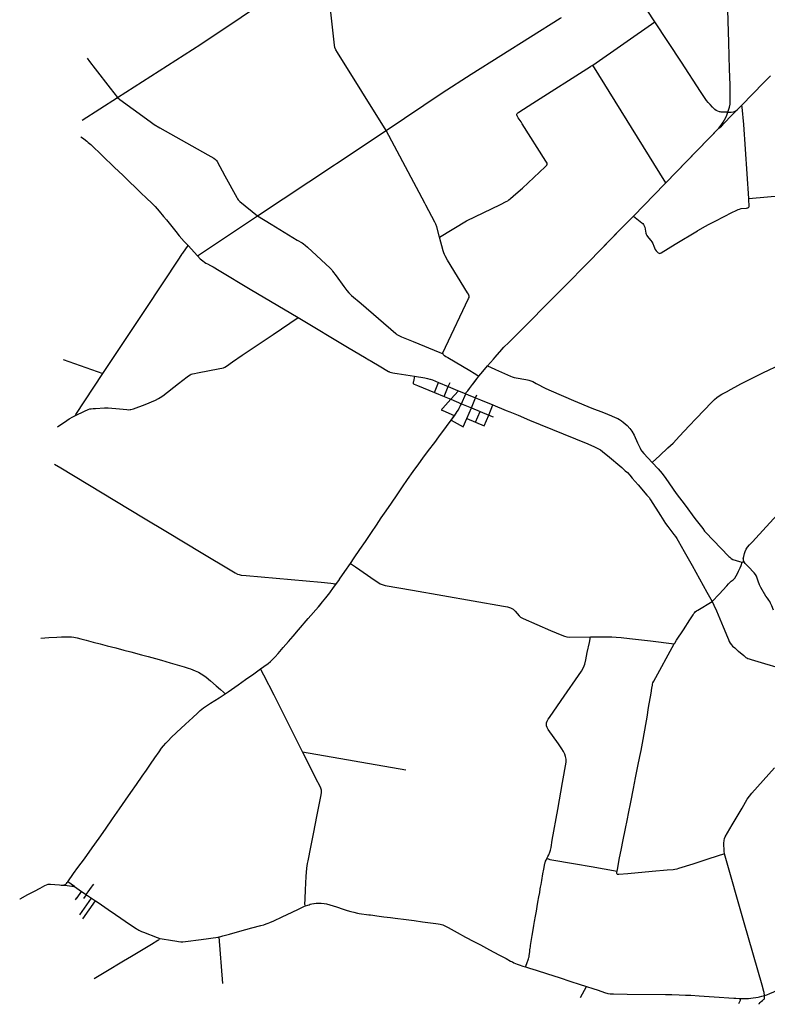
# Model space of a CAD drawing. Header units: feet. Extents: x 1677015 to 1902061, y 161166 to 378285.
# Tile 1 of 66: x 1689157 to 1719440, y 163272 to 203169. Entities that reach past the tile are written whole.
import ezdxf

# ---------------------------------------------------------------- set-up
doc = ezdxf.new("R2010")
doc.units = ezdxf.units.FT
doc.header["$MEASUREMENT"] = 0
doc.layers.add('326765_Road_Centerlines_O', color=7, linetype='Continuous')

msp = doc.modelspace()

# ---------------------------------------------------------------- linework, layer by layer
at = {"layer": '326765_Road_Centerlines_O'}
for p, q in [((1714890, 203076), (1713834, 204687)), ((1712366, 201324), (1714890, 203076)), ((1715326, 196556), (1712366, 201324)), ((1691693, 199104), (1693122, 200019)), ((1718223, 199522), (1718402, 199707)), ((1715326, 196556), (1717480, 198773)), ((1717127, 198409), (1717480, 198773)), ((1701991, 197343), (1704005, 198679)), ((1716562, 197828), (1717127, 198409)), ((1715326, 196556), (1716562, 197828)), ((1714018, 195213), (1715288, 196517)), ((1714018, 195213), (1715288, 196517)), ((1718698, 195874), (1718695, 195926)), ((1707249, 195015), (1708628, 195686)), ((1717955, 195324), (1718236, 195464)), ((1706163, 194359), (1707249, 195015)), ((1695764, 193714), (1695976, 194017)), ((1695976, 194017), (1696365, 193597)), ((1690913, 189396), (1692527, 188826)), ((1707982, 188988), (1708110, 189137)), ((1708110, 189137), (1708351, 189418)), ((1708110, 189137), (1708351, 189418)), ((1708110, 189137), (1708398, 189009)), ((1708351, 189418), (1708419, 189498)), ((1708351, 189418), (1708419, 189498)), ((1705960, 188060), (1706127, 188463)), ((1706127, 188463), (1706511, 188305)), ((1706511, 188305), (1706587, 188472)), ((1705960, 188060), (1706346, 187901)), ((1706346, 187901), (1706511, 188305)), ((1706511, 188305), (1706890, 188147)), ((1706620, 187786), (1706937, 188128)), ((1706890, 188147), (1706937, 188128)), ((1706937, 188128), (1707226, 188007)), ((1707051, 187605), (1707226, 188007)), ((1707051, 187605), (1707226, 188007)), ((1707226, 188007), (1707325, 187967)), ((1707325, 187967), (1707622, 187846)), ((1707622, 187846), (1707670, 187965)), ((1706346, 187901), (1706620, 187786)), ((1706620, 187786), (1707051, 187605)), ((1707028, 187558), (1707051, 187605)), ((1707051, 187605), (1707454, 187438)), ((1707454, 187438), (1707622, 187846)), ((1707622, 187846), (1707822, 187763)), ((1707822, 187763), (1708324, 187556)), ((1708155, 187146), (1708324, 187556)), ((1708324, 187556), (1708863, 187337)), ((1706630, 186941), (1706764, 187122)), ((1706730, 187077), (1706764, 187122)), ((1707269, 187006), (1707454, 187438)), ((1707454, 187438), (1707804, 187294)), ((1707626, 186859), (1707804, 187294)), ((1707804, 187294), (1708155, 187146)), ((1707970, 186710), (1708155, 187146)), ((1708155, 187146), (1708330, 187077)), ((1708863, 187337), (1709010, 187277)), ((1706444, 186685), (1706630, 186941)), ((1706444, 186685), (1706630, 186941)), ((1706630, 186941), (1706730, 187077)), ((1706630, 186941), (1707122, 186669)), ((1707122, 186669), (1707269, 187006)), ((1707269, 187006), (1707626, 186859)), ((1707626, 186859), (1707970, 186710)), ((1718372, 181202), (1718423, 181187)), ((1700619, 173497), (1704793, 172772)), ((1691374, 168039), (1691102, 168228)), ((1691479, 167589), (1691663, 167846)), ((1691591, 166901), (1692071, 167568)), ((1691663, 167846), (1691850, 167717)), ((1691751, 167555), (1691863, 167709)), ((1691850, 167717), (1691863, 167709)), ((1691863, 167709), (1692071, 167568)), ((1692071, 167568), (1692230, 167461)), ((1691710, 166734), (1692230, 167461)), ((1697383, 164112), (1697242, 166003)), ((1711867, 163550), (1712114, 163996))]:
    msp.add_line(p, q, dxfattribs=at)
for points in [[(1717847, 199421), (1717903, 199621), (1717929, 199745), (1717936, 199884), (1717938, 200054), (1717929, 200531), (1717909, 201159), (1717879, 202250), (1717817, 204464), (1717797, 205150), (1717775, 205830)], [(1717847, 199421), (1717903, 199621), (1717929, 199745), (1717936, 199884), (1717938, 200054), (1717929, 200531), (1717909, 201159), (1717879, 202250), (1717817, 204464), (1717797, 205150), (1717780, 205672)], [(1704005, 198679), (1702024, 201838), (1701958, 201952), (1701924, 202041), (1701907, 202133), (1701621, 204703)], [(1693122, 200019), (1696494, 202178), (1698130, 203270), (1699472, 204207), (1699568, 204278), (1699610, 204318), (1699640, 204362), (1699652, 204405), (1699651, 204448), (1699645, 204486), (1699644, 204529)], [(1704005, 198679), (1706264, 200211), (1707447, 200955), (1711049, 203231), (1711097, 203261)], [(1717223, 199623), (1717123, 199729), (1717048, 199810), (1716983, 199892), (1716922, 199978), (1716732, 200264), (1715959, 201448), (1714890, 203076)], [(1691894, 201609), (1691991, 201473), (1692212, 201172), (1692823, 200391), (1693122, 200019)], [(1709516, 198945), (1709465, 199025), (1709354, 199194), (1709310, 199272), (1709294, 199308), (1709293, 199344), (1709307, 199374), (1709332, 199400), (1709369, 199423), (1709945, 199785), (1712279, 201269)], [(1712279, 201269), (1712296, 201280), (1712366, 201324)], [(1718402, 199707), (1719286, 200614), (1719565, 200899)], [(1693122, 200019), (1693219, 199938), (1694291, 199148), (1694490, 199001), (1694607, 198919), (1694831, 198787), (1696779, 197691), (1697025, 197554), (1697089, 197509), (1697129, 197468), (1697162, 197417), (1697471, 196836), (1697950, 195962), (1697981, 195912), (1698004, 195875), (1698035, 195840), (1698072, 195807), (1698795, 195216)], [(1717532, 199432), (1717506, 199439), (1717433, 199465), (1717374, 199495), (1717313, 199536), (1717239, 199605), (1717223, 199623)], [(1717480, 198773), (1717580, 198860), (1717705, 198984), (1717977, 199267), (1718223, 199522)], [(1717847, 199421), (1717974, 199425), (1718054, 199433), (1718106, 199449), (1718168, 199481), (1718223, 199522)], [(1718695, 195926), (1718490, 198921), (1718419, 199622), (1718402, 199707)], [(1717480, 198773), (1717571, 198890), (1717657, 199013), (1717758, 199201), (1717805, 199304), (1717847, 199421)], [(1717480, 198773), (1717571, 198890), (1717657, 199013), (1717758, 199201), (1717805, 199304), (1717847, 199421)], [(1717847, 199421), (1717771, 199420), (1717698, 199415), (1717623, 199416), (1717573, 199421), (1717532, 199432)], [(1708628, 195686), (1708866, 195801), (1708925, 195835), (1708974, 195868), (1709034, 195920), (1709258, 196113), (1709519, 196347), (1710447, 197211), (1710485, 197246), (1710509, 197275), (1710520, 197311), (1710519, 197349), (1710469, 197441), (1709516, 198945)], [(1691637, 198416), (1691736, 198349), (1691822, 198291), (1691881, 198245), (1691937, 198195), (1692033, 198108), (1692980, 197197), (1693343, 196850), (1694106, 196119), (1694252, 195979), (1694547, 195696), (1694640, 195603), (1694732, 195502), (1694812, 195407), (1694985, 195195), (1695103, 195053), (1695481, 194582), (1695622, 194408), (1695825, 194182), (1695976, 194017)], [(1705602, 195659), (1705565, 195729), (1704005, 198679)], [(1698795, 195216), (1701908, 197289), (1701991, 197343)], [(1715288, 196517), (1715317, 196547), (1715326, 196556)], [(1715288, 196517), (1715317, 196547), (1715326, 196556)], [(1718695, 195926), (1720058, 196049)], [(1706163, 194359), (1706048, 194781), (1706010, 194879), (1705967, 194969), (1705602, 195659)], [(1718236, 195464), (1718259, 195475), (1718310, 195496), (1718381, 195515), (1718597, 195532), (1718644, 195540)], [(1718644, 195540), (1718650, 195541), (1718677, 195557), (1718695, 195577), (1718704, 195599), (1718710, 195629), (1718698, 195874)], [(1696365, 193597), (1697090, 194082), (1698795, 195216)], [(1698795, 195216), (1699345, 194884), (1700399, 194239), (1700594, 194126), (1700655, 194083), (1700725, 194033), (1700818, 193951), (1701728, 193101), (1701794, 193031), (1701832, 192980), (1701970, 192790), (1702289, 192354), (1702410, 192190), (1702484, 192100), (1702524, 192060), (1702592, 191998), (1702985, 191663), (1704387, 190454), (1704436, 190417), (1704521, 190368), (1704621, 190324), (1705093, 190131), (1706180, 189684), (1706248, 189653), (1706294, 189638)], [(1708419, 189498), (1708681, 189803), (1708774, 189901), (1708967, 190094), (1711294, 192422), (1712121, 193267), (1712329, 193481), (1712550, 193709), (1712723, 193883), (1713532, 194715), (1714018, 195213)], [(1712946, 194112), (1713532, 194715), (1714018, 195213)], [(1714018, 195213), (1714352, 194943), (1714392, 194907), (1714422, 194870), (1714453, 194821), (1714475, 194767), (1714519, 194525), (1714532, 194474), (1714554, 194425), (1714583, 194378), (1714635, 194317), (1714721, 194219), (1714760, 194170), (1714797, 194098), (1714846, 193986), (1714904, 193863), (1714943, 193805), (1714990, 193753), (1715025, 193720), (1715056, 193706), (1715083, 193701), (1715116, 193706), (1715147, 193722), (1715709, 194067), (1716618, 194616)], [(1716618, 194616), (1716631, 194624), (1716941, 194803), (1717053, 194866), (1717171, 194929), (1717275, 194981), (1717751, 195222), (1717955, 195324)], [(1706294, 189638), (1706294, 189674), (1706400, 189906), (1707338, 191872), (1707357, 191914), (1707362, 191966), (1707352, 192012), (1707333, 192053), (1707300, 192106), (1706483, 193431), (1706386, 193600), (1706361, 193657), (1706336, 193728), (1706311, 193806), (1706163, 194359)], [(1712575, 193733), (1712723, 193883), (1712946, 194112)], [(1692527, 188826), (1694254, 191427), (1695633, 193508), (1695737, 193675), (1695764, 193714)], [(1696365, 193597), (1696471, 193483), (1696522, 193433), (1696571, 193392), (1696637, 193344), (1696700, 193305), (1696765, 193270), (1696892, 193206), (1696988, 193155), (1697232, 193007), (1698499, 192253), (1700441, 191097)], [(1708733, 189858), (1708774, 189901), (1708967, 190094), (1711294, 192422), (1712121, 193267), (1712329, 193481), (1712550, 193709), (1712575, 193733)], [(1691413, 187124), (1691786, 187308), (1691934, 187374), (1691993, 187396), (1692056, 187407), (1692128, 187414), (1692223, 187419), (1692594, 187437), (1692737, 187438), (1693206, 187396), (1693503, 187370), (1693582, 187366), (1693626, 187367), (1693665, 187373), (1693715, 187383), (1693763, 187397), (1694233, 187574), (1694658, 187758), (1694782, 187816), (1694851, 187855), (1694953, 187930), (1695594, 188430), (1695934, 188694), (1695996, 188742), (1696058, 188781), (1696101, 188803), (1696152, 188819), (1696231, 188838), (1696360, 188861), (1697270, 189033), (1697351, 189049), (1697417, 189067), (1697464, 189091), (1697531, 189135), (1697779, 189304), (1698170, 189569), (1699419, 190411), (1700441, 191097)], [(1700441, 191097), (1702503, 189863), (1703129, 189492), (1703299, 189391)], [(1717853, 188125), (1718369, 188408), (1719096, 188780), (1719258, 188860), (1720003, 189209), (1720245, 189327), (1720488, 189458), (1720743, 189602), (1721172, 189818), (1721473, 189971), (1721551, 190018), (1721640, 190085), (1722009, 190396), (1722298, 190639), (1722398, 190715)], [(1706294, 189638), (1706299, 189623), (1706316, 189596), (1706357, 189564), (1706365, 189559)], [(1706365, 189559), (1706417, 189527), (1706494, 189482), (1707388, 188951), (1707562, 188847), (1707759, 188725)], [(1708419, 189498), (1708681, 189803), (1708733, 189858)], [(1703299, 189391), (1703358, 189355), (1703783, 189099)], [(1707759, 188725), (1707834, 188815), (1708110, 189137)], [(1691413, 187124), (1691437, 187171), (1692527, 188826)], [(1703783, 189099), (1703787, 189096), (1704026, 188955), (1704092, 188920), (1704114, 188910), (1704136, 188901), (1704155, 188893), (1704220, 188872), (1704278, 188858), (1704349, 188845), (1704448, 188830), (1705155, 188726)], [(1705155, 188726), (1705104, 188513), (1705095, 188480), (1705090, 188457), (1705089, 188440), (1705095, 188422), (1705113, 188408), (1705137, 188396), (1705267, 188345), (1705960, 188060)], [(1705155, 188726), (1705564, 188654), (1705674, 188631), (1705773, 188604), (1705780, 188602), (1705874, 188569), (1706127, 188463)], [(1707226, 188007), (1707247, 188056), (1707307, 188136), (1707379, 188230), (1707501, 188387), (1707671, 188614), (1707712, 188668), (1707759, 188725)], [(1707521, 188414), (1707671, 188614), (1707712, 188668), (1707759, 188725)], [(1707759, 188725), (1707834, 188815), (1707982, 188988)], [(1708398, 189009), (1708427, 188996), (1709032, 188725), (1709102, 188697), (1709190, 188674), (1709262, 188661), (1709656, 188593), (1709727, 188580), (1709782, 188568), (1709863, 188539), (1709936, 188505), (1710072, 188431), (1710466, 188227), (1710691, 188128), (1711593, 187744), (1712334, 187434), (1712803, 187247), (1713129, 187120), (1713280, 187054), (1713381, 187008), (1713459, 186967), (1713529, 186920), (1713607, 186856), (1713760, 186719), (1713866, 186604), (1713952, 186490), (1714046, 186333), (1714186, 186027), (1714284, 185812), (1714318, 185743), (1714359, 185685), (1714440, 185589), (1714779, 185223)], [(1707226, 188007), (1707247, 188056), (1707307, 188136), (1707379, 188230), (1707501, 188387), (1707521, 188414)], [(1714779, 185223), (1715083, 185503), (1715416, 185816), (1715625, 186016), (1715889, 186293), (1716271, 186710), (1716560, 187015), (1717191, 187668), (1717295, 187778), (1717393, 187866), (1717486, 187925), (1717599, 187989), (1717839, 188118), (1717853, 188125)], [(1706764, 187122), (1706305, 187316), (1706278, 187327), (1706260, 187339), (1706251, 187354), (1706249, 187368), (1706255, 187383), (1706273, 187407), (1706293, 187428), (1706620, 187786)], [(1706764, 187122), (1706882, 187286), (1706926, 187358), (1706964, 187430), (1707019, 187539), (1707051, 187605)], [(1706764, 187122), (1706882, 187286), (1706926, 187358), (1706964, 187430), (1707019, 187539), (1707028, 187558)], [(1690694, 186667), (1691062, 186927), (1691165, 186994), (1691303, 187070), (1691413, 187124)], [(1709010, 187277), (1709353, 187138), (1709812, 186948), (1711170, 186388), (1712170, 185977), (1712435, 185861), (1712575, 185792), (1712677, 185735), (1712767, 185671), (1712842, 185609), (1712965, 185504), (1713541, 185017), (1713688, 184894), (1713773, 184815), (1713866, 184716), (1713971, 184595), (1714205, 184321), (1714566, 183909), (1714648, 183805), (1714712, 183712), (1715111, 183077), (1715317, 182753), (1715406, 182631), (1715660, 182305), (1715720, 182225), (1715770, 182150), (1715830, 182047), (1716070, 181626), (1716391, 181053), (1716995, 179977), (1717210, 179590)], [(1706132, 186264), (1706201, 186358), (1706420, 186651), (1706444, 186685)], [(1706132, 186264), (1706201, 186358), (1706420, 186651), (1706444, 186685)], [(1702551, 181137), (1702705, 181365), (1702938, 181707), (1703161, 182031), (1703404, 182384), (1703609, 182686), (1703803, 182979), (1704005, 183265), (1704212, 183579), (1704447, 183921), (1704668, 184244), (1704866, 184535), (1705093, 184862), (1705320, 185168), (1705493, 185402), (1705722, 185708), (1705969, 186041), (1706132, 186264)], [(1702551, 181137), (1702705, 181365), (1702938, 181707), (1703161, 182031), (1703404, 182384), (1703609, 182686), (1703803, 182979), (1704005, 183265), (1704212, 183579), (1704447, 183921), (1704668, 184244), (1704866, 184535), (1705093, 184862), (1705320, 185168), (1705493, 185402), (1705722, 185708), (1705969, 186041), (1706132, 186264)], [(1690573, 185163), (1690825, 185010), (1694174, 182990), (1695147, 182403), (1696504, 181584), (1697746, 180832), (1697881, 180752), (1697974, 180706), (1698043, 180684), (1698125, 180665), (1698334, 180642), (1701364, 180375), (1701756, 180340), (1701858, 180329), (1701921, 180311), (1701966, 180285)], [(1714779, 185223), (1715014, 184965), (1715179, 184784), (1715325, 184583), (1715753, 183968), (1716109, 183491), (1716509, 182959), (1716824, 182551), (1716901, 182446), (1716952, 182390), (1717557, 181753), (1717878, 181420), (1717916, 181384), (1717970, 181340), (1718048, 181298), (1718315, 181218), (1718372, 181202)], [(1718471, 181309), (1718468, 181321), (1718484, 181417), (1718511, 181532), (1718538, 181622), (1718577, 181709), (1718637, 181798), (1718713, 181885), (1718837, 182018), (1719394, 182614), (1719852, 183114)], [(1701966, 180285), (1702108, 180484), (1702117, 180498), (1702327, 180810), (1702551, 181137)], [(1702144, 180538), (1702327, 180810), (1702551, 181137)], [(1702551, 181137), (1702753, 180997), (1703558, 180440), (1703659, 180371), (1703757, 180316), (1703841, 180279), (1703963, 180248), (1705066, 180058), (1707523, 179624), (1708757, 179410), (1708912, 179379), (1709031, 179340), (1709141, 179278), (1709229, 179205), (1709307, 179108), (1709389, 179012), (1709448, 178961), (1709549, 178900), (1710661, 178418), (1711123, 178223), (1711230, 178184), (1711319, 178164), (1711429, 178155), (1712282, 178160)], [(1718229, 180732), (1718271, 180820), (1718338, 180957), (1718380, 181057), (1718423, 181187)], [(1718423, 181187), (1718453, 181201), (1718498, 181207)], [(1718498, 181207), (1718482, 181255), (1718471, 181309)], [(1719690, 179248), (1719621, 179422), (1719573, 179527), (1719538, 179592), (1719499, 179647), (1719443, 179729), (1719385, 179814), (1719179, 180167), (1719121, 180275), (1719069, 180412), (1719030, 180533), (1718997, 180616), (1718963, 180684), (1718912, 180758), (1718663, 181011), (1718589, 181089), (1718544, 181138), (1718498, 181207)], [(1701966, 180285), (1702108, 180484), (1702117, 180498), (1702144, 180538)], [(1717210, 179590), (1717492, 179897), (1717794, 180227), (1717868, 180308), (1717981, 180411), (1718059, 180478), (1718125, 180544), (1718180, 180630), (1718229, 180732)], [(1698916, 176859), (1699051, 176959), (1699221, 177085), (1699315, 177164), (1699424, 177266), (1699507, 177355), (1699621, 177483), (1699831, 177726), (1700040, 177970), (1700232, 178195), (1700452, 178449), (1700843, 178903), (1701254, 179378), (1701424, 179578), (1701561, 179745), (1701716, 179946), (1701872, 180155), (1701966, 180285)], [(1701282, 179411), (1701424, 179578), (1701561, 179745), (1701716, 179946), (1701872, 180155), (1701966, 180285)], [(1715671, 177882), (1715694, 177911), (1715764, 178021), (1716044, 178451), (1716301, 178850), (1716433, 179053), (1716467, 179104), (1716491, 179139), (1716522, 179174), (1716567, 179212), (1716620, 179248), (1717210, 179590)], [(1717210, 179590), (1717274, 179450), (1717376, 179213), (1717646, 178573), (1717825, 178151), (1717864, 178053), (1717897, 177976), (1717935, 177904), (1717985, 177838), (1718032, 177789), (1718123, 177710), (1718261, 177586)], [(1698916, 176859), (1699051, 176959), (1699221, 177085), (1699315, 177164), (1699424, 177266), (1699507, 177355), (1699621, 177483), (1699831, 177726), (1700040, 177970), (1700232, 178195), (1700452, 178449), (1700843, 178903), (1701254, 179378), (1701282, 179411)], [(1690007, 178114), (1690340, 178132), (1690659, 178148), (1690853, 178156), (1691041, 178163), (1691167, 178166), (1691258, 178162), (1691345, 178149), (1691480, 178119), (1691630, 178080), (1691848, 178022), (1692131, 177948), (1692419, 177873), (1692696, 177802), (1693047, 177711), (1693378, 177624), (1693655, 177552), (1694092, 177439), (1694360, 177370), (1694663, 177287), (1694907, 177217), (1695252, 177114), (1695541, 177026), (1695816, 176941), (1695986, 176888), (1696073, 176861), (1696174, 176822), (1696270, 176782), (1696396, 176724), (1696512, 176659), (1696615, 176592), (1696713, 176524), (1696892, 176374), (1697118, 176178), (1697296, 176023), (1697414, 175919), (1697486, 175856)], [(1710510, 169178), (1710549, 169256), (1710591, 169333), (1710634, 169433), (1710658, 169522), (1710679, 169620), (1710728, 169918), (1710952, 171167), (1711144, 172258), (1711288, 173085), (1711289, 173200), (1711271, 173315), (1711239, 173413), (1711189, 173515), (1711122, 173621), (1710978, 173825), (1710569, 174411), (1710519, 174494), (1710497, 174554), (1710492, 174609), (1710500, 174679), (1710520, 174743), (1710568, 174821), (1710623, 174900), (1711092, 175576), (1711917, 176768), (1712000, 176915), (1712044, 177048), (1712086, 177226), (1712149, 177526), (1712241, 177928), (1712282, 178160)], [(1712282, 178160), (1713146, 178157), (1713319, 178151), (1713519, 178130), (1713860, 178089), (1714709, 177995), (1715671, 177882)], [(1713353, 168667), (1713367, 168732), (1713457, 169202), (1713520, 169518), (1713602, 169931), (1713682, 170332), (1713773, 170783), (1713818, 171000), (1713909, 171468), (1714017, 172014), (1714103, 172443), (1714198, 172922), (1714276, 173319), (1714324, 173556), (1714411, 174008), (1714520, 174606), (1714568, 174909), (1714630, 175295), (1714729, 175882), (1714763, 176080), (1714784, 176197), (1714792, 176243), (1714808, 176295), (1714839, 176362), (1715671, 177882)], [(1718261, 177586), (1718269, 177579), (1718485, 177399), (1718525, 177368), (1718576, 177330), (1718615, 177307), (1718655, 177286), (1718703, 177267), (1718781, 177242), (1719324, 177082), (1720427, 176753), (1721369, 176472), (1722053, 176261)], [(1697486, 175856), (1697607, 175938), (1698003, 176212), (1698307, 176427), (1698643, 176669), (1698916, 176859)], [(1698483, 176554), (1698643, 176669), (1698916, 176859)], [(1700619, 173497), (1700073, 174580), (1699459, 175798), (1699048, 176607), (1698916, 176859)], [(1697486, 175856), (1697607, 175938), (1698003, 176212), (1698307, 176427), (1698483, 176554)], [(1691102, 168228), (1691342, 168566), (1691517, 168809), (1691778, 169173), (1692093, 169611), (1692373, 169999), (1692638, 170373), (1692922, 170785), (1693203, 171191), (1693444, 171542), (1693663, 171856), (1693889, 172184), (1694120, 172517), (1694292, 172766), (1694455, 173001), (1694630, 173258), (1694802, 173504), (1694902, 173645), (1694985, 173749), (1695079, 173856), (1695180, 173964), (1695296, 174077), (1695514, 174285), (1695877, 174626), (1696166, 174899), (1696355, 175075), (1696468, 175177), (1696600, 175279), (1696892, 175470), (1697234, 175691), (1697486, 175856)], [(1700730, 167257), (1700719, 167283), (1700709, 167322), (1700716, 167549), (1700737, 167910), (1700767, 168457), (1700787, 168793), (1700798, 168878), (1700817, 168972), (1700839, 169087), (1700947, 169636), (1701069, 170249), (1701198, 170886), (1701319, 171485), (1701371, 171754), (1701383, 171858), (1701377, 171945), (1701353, 172033), (1701300, 172151), (1701186, 172374), (1700950, 172843), (1700619, 173497)], [(1717704, 169366), (1717688, 169473), (1717675, 169795), (1717688, 169908), (1717704, 169989), (1717733, 170061), (1718016, 170548), (1718416, 171224), (1718621, 171578), (1718712, 171701), (1718818, 171822), (1719726, 172854)], [(1709645, 164789), (1709694, 164932), (1709763, 165116), (1709782, 165172), (1709790, 165199), (1709799, 165241), (1709811, 165330), (1709819, 165399), (1709827, 165478), (1709835, 165542), (1709841, 165599), (1709848, 165660), (1709860, 165730), (1709914, 166063), (1709954, 166293), (1709983, 166460), (1710011, 166621), (1710052, 166849), (1710074, 166977), (1710086, 167049), (1710119, 167235), (1710151, 167410), (1710188, 167623), (1710221, 167808), (1710245, 167945), (1710256, 168023), (1710277, 168127), (1710306, 168286), (1710352, 168559), (1710383, 168742), (1710429, 168981), (1710436, 169010), (1710454, 169068), (1710476, 169115), (1710496, 169152), (1710510, 169178)], [(1710510, 169178), (1710547, 169171), (1710582, 169160), (1710637, 169146), (1711665, 168961), (1712304, 168851), (1713353, 168667)], [(1717704, 169366), (1717078, 169162), (1716419, 168950), (1715848, 168768), (1715773, 168748), (1715697, 168731), (1715630, 168723), (1715385, 168701), (1714773, 168647), (1713793, 168558), (1713424, 168525), (1713392, 168526), (1713375, 168533), (1713354, 168551), (1713343, 168567), (1713341, 168588), (1713343, 168609), (1713353, 168667)], [(1719298, 163787), (1719225, 164046), (1718499, 166570), (1717704, 169366)], [(1689157, 167542), (1689175, 167552), (1689491, 167721), (1689751, 167859), (1689985, 167984), (1690175, 168084), (1690247, 168116), (1690309, 168134), (1690358, 168140), (1690406, 168142), (1690577, 168129), (1690765, 168110), (1690839, 168104), (1690916, 168102)], [(1689157, 167542), (1689175, 167552), (1689491, 167721), (1689751, 167859), (1689985, 167984), (1690175, 168084), (1690247, 168116), (1690309, 168134), (1690358, 168140), (1690406, 168142), (1690577, 168129), (1690765, 168110), (1690839, 168104), (1690916, 168102)], [(1690916, 168102), (1690962, 168112), (1690997, 168126), (1691025, 168143), (1691049, 168165), (1691083, 168205), (1691102, 168228)], [(1690916, 168102), (1691083, 168083), (1691267, 168064), (1691317, 168057), (1691346, 168050), (1691374, 168039)], [(1691374, 168039), (1691477, 167972), (1691663, 167846)], [(1691850, 167717), (1691927, 167823), (1692060, 168013), (1692112, 168078), (1692166, 168135)], [(1691421, 167501), (1691474, 167582), (1691479, 167589)], [(1692230, 167461), (1692333, 167391), (1692741, 167113), (1693044, 166907), (1693258, 166762), (1693435, 166640), (1693641, 166498), (1693794, 166393), (1693886, 166330), (1693938, 166299), (1693978, 166275), (1694033, 166246), (1694092, 166221), (1694168, 166192), (1694730, 165981), (1694840, 165945)], [(1700444, 167127), (1700581, 167192), (1700662, 167229), (1700730, 167257)], [(1700730, 167257), (1700833, 167294), (1700877, 167309), (1700928, 167323), (1700995, 167339), (1701073, 167354), (1701087, 167355)], [(1701087, 167355), (1701165, 167364), (1701240, 167369), (1701366, 167369), (1701484, 167359), (1701585, 167339), (1701724, 167303), (1701992, 167215), (1702261, 167124), (1702417, 167071), (1702566, 167028), (1702686, 167000), (1702841, 166966), (1702911, 166956), (1703298, 166901), (1703365, 166892), (1703461, 166880)], [(1697242, 166003), (1697303, 166018), (1697382, 166040), (1697658, 166114), (1698078, 166229), (1698562, 166365), (1698920, 166463), (1699044, 166497), (1699138, 166526), (1699226, 166556), (1699294, 166585), (1699449, 166656), (1699790, 166816), (1700189, 167005), (1700444, 167127)], [(1703461, 166880), (1703626, 166858), (1703904, 166821), (1704182, 166784), (1704364, 166762), (1704816, 166702), (1705133, 166662), (1705472, 166620), (1706007, 166549), (1706114, 166536), (1706190, 166523), (1706241, 166510), (1706299, 166489), (1706378, 166454), (1706509, 166385), (1706639, 166315), (1706878, 166184), (1707218, 165999), (1707553, 165823), (1707826, 165677), (1708184, 165485), (1708560, 165283), (1708856, 165126), (1709042, 165025), (1709116, 164987), (1709175, 164958), (1709242, 164928), (1709304, 164902), (1709389, 164870), (1709532, 164824), (1709645, 164789)], [(1694840, 165945), (1694927, 165926), (1695269, 165869), (1695526, 165828), (1695588, 165819), (1695680, 165808), (1695769, 165807), (1695870, 165817), (1696511, 165904), (1697191, 165995), (1697242, 166003)], [(1692171, 164316), (1692650, 164604), (1693357, 165029), (1693690, 165228), (1694491, 165709), (1694758, 165867), (1694793, 165890), (1694813, 165906), (1694824, 165919), (1694840, 165945)], [(1709645, 164789), (1709811, 164738), (1710079, 164650), (1710534, 164505), (1711009, 164352), (1711481, 164200), (1711813, 164093), (1712114, 163996)], [(1712114, 163996), (1712369, 163912), (1712583, 163840), (1712851, 163752), (1712982, 163713), (1713075, 163699), (1713207, 163693), (1713764, 163685), (1715320, 163668), (1715572, 163668), (1715865, 163662), (1716120, 163648), (1716342, 163637), (1716679, 163615), (1717084, 163586), (1717496, 163559), (1717877, 163536), (1718084, 163520), (1718168, 163514), (1718300, 163507), (1718357, 163503)], [(1719331, 163632), (1719423, 163662), (1719543, 163707), (1719699, 163774), (1719854, 163851), (1720008, 163945), (1720162, 164047), (1720329, 164177), (1720341, 164187)], [(1718357, 163503), (1718526, 163501), (1718682, 163508), (1718873, 163528), (1718971, 163543), (1719068, 163563), (1719129, 163577), (1719212, 163598), (1719277, 163616), (1719331, 163632)], [(1718873, 163528), (1718971, 163543), (1719068, 163563), (1719129, 163577), (1719212, 163598), (1719277, 163616), (1719331, 163632)], [(1719104, 163272), (1719112, 163288), (1719147, 163340), (1719190, 163385), (1719249, 163429), (1719289, 163463), (1719307, 163482), (1719322, 163504), (1719331, 163538), (1719331, 163632)], [(1719331, 163632), (1719308, 163754), (1719298, 163787)], [(1718280, 163303), (1718316, 163364), (1718337, 163408), (1718350, 163444), (1718354, 163473), (1718357, 163503)], [(1718357, 163503), (1718526, 163501), (1718682, 163508), (1718873, 163528)]]:
    msp.add_lwpolyline(points, dxfattribs=at)

doc.saveas('drawing.dxf')
